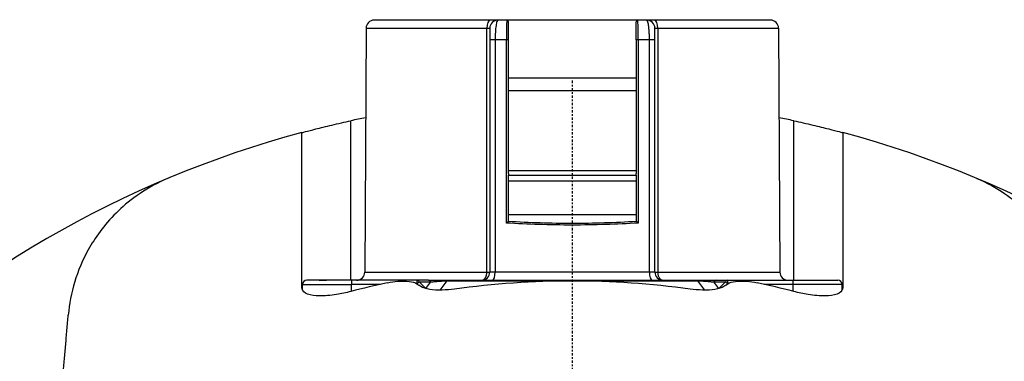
# Model space of a CAD drawing. Header units: millimetres. Extents: x 0 to 3390, y 0 to 1680.
# Tile 75 of 194: x 507 to 567, y 1568 to 1589. Entities that reach past the tile are written whole.
import ezdxf

# ---------------------------------------------------------------- set-up
doc = ezdxf.new("R2010")
doc.units = ezdxf.units.MM
doc.header["$LTSCALE"] = 0.2
doc.linetypes.add('CENTER2', pattern=[1.125, 0.75, -0.125, 0.125, -0.125])
doc.layers.add('02_Center Line', color=1, linetype='CENTER2')
doc.styles.add('Rainbow-4.0 Style', font='malgunsl.ttf')
doc.dimstyles.new('Rainbow-4.0 Style', dxfattribs={"dimtxt": 3.5, "dimasz": 2.5, "dimexe": 1, "dimexo": 1, "dimgap": 1, "dimtad": 1, "dimdsep": 46, "dimtxsty": 'Rainbow-4.0 Style', "dimcen": 0, "dimclrd": 251, "dimclre": 251, "dimclrt": 7, "dimazin": 3, "dimtp": 0.1, "dimtm": 0.1, "dimtfac": 0.61, "dimtmove": 0, "dimatfit": 3, "dimfxl": 1, "dimlwd": -1, "dimlwe": -1, "dimarcsym": 1})

# ---------------------------------------------------------------- blocks, each defined once
blk = doc.blocks.new('A$C8cfa445e')
for p, q in [((4.55, 75.15), (-12.119, 75.15)), ((-3.9, 65.767), (-3.9, 75.05)), ((12.119, 75.15), (5.019, 75.15)), ((-12.619, 74.653), (-12.697, 59.747)), ((-12.619, 74.653), (-5.226, 74.653)), ((5.226, 74.653), (12.619, 74.653)), ((12.619, 74.653), (12.697, 59.747)), ((-3.9, 73.95), (-5.05, 73.95)), ((-5.05, 73.95), (-5.05, 59.75)), ((-4.717, 73.95), (-4.717, 59.75)), ((-4.029, 62.748), (-4.029, 73.95)), ((5.05, 73.95), (3.9, 73.95)), ((3.9, 73.95), (3.9, 65.767)), ((4.029, 73.95), (4.029, 62.748)), ((4.717, 59.75), (4.717, 73.95)), ((5.05, 59.75), (5.05, 73.95)), ((-3.9, 71.621), (3.9, 71.621)), ((-3.9, 70.845), (3.9, 70.845)), ((-13.55, 59.25), (-13.55, 68.999)), ((13.55, 59.25), (13.55, 68.999)), ((3.9, 65.93), (-3.9, 65.93)), ((-3.9, 65.671), (3.9, 65.671)), ((-3.9, 65.302), (-3.9, 65.671)), ((3.9, 65.671), (3.9, 65.302)), ((3.9, 65.302), (-3.9, 65.302)), ((-3.9, 62.85), (-3.9, 65.302)), ((3.9, 65.302), (3.9, 62.85)), ((3.9, 63.243), (-3.9, 63.243)), ((-12.697, 59.747), (-5.227, 59.747)), ((5.05, 59.75), (-5.05, 59.75)), ((5.227, 59.747), (12.697, 59.747)), ((-8.807, 59.25), (-16.25, 59.25)), ((-13.5, 59.25), (-13.5, 59)), ((-9.511, 59.25), (-9.511, 59.04)), ((-9.486, 59.025), (-9.367, 59.144)), ((-9.367, 59.144), (-8.663, 59.144)), ((-8.962, 58.739), (-9.367, 59.144)), ((-8.96, 58.739), (-8.663, 59.144)), ((-8.082, 58.645), (-7.664, 59.217)), ((-7.667, 59.25), (-7.664, 59.25)), ((-7.664, 59.25), (7.664, 59.25)), ((-7.664, 59.217), (7.664, 59.217)), ((7.664, 59.25), (7.667, 59.25)), ((7.664, 59.217), (8.082, 58.645)), ((8.96, 58.739), (8.663, 59.144)), ((8.663, 59.144), (9.367, 59.144)), ((8.805, 59.25), (8.807, 59.25)), ((8.807, 59.25), (16.25, 59.25)), ((9.367, 59.144), (8.962, 58.739)), ((9.486, 59.025), (9.367, 59.144)), ((9.511, 59.04), (9.511, 59.25)), ((13.5, 59), (13.5, 59.25)), ((-16.5, 59), (-13.5, 59)), ((-16.5, 58.643), (-16.5, 59)), ((-11.739, 59), (-13.5, 59)), ((-13.5, 58.575), (-13.5, 59)), ((16.5, 59), (11.739, 59)), ((13.5, 58.575), (13.5, 59)), ((16.5, 58.643), (16.5, 59))]:
    blk.add_line(p, q)
for centre, radius, start, end in [((-12.119, 74.65), 0.5, 90.00193, 179.7), ((-4.55, 74.65), 0.5, 90, 180), ((-4, 75.05), 0.1, 0, 89.99999), ((4, 75.05), 0.1, 90.00001, 180), ((4.55, 74.65), 0.5, 0, 90), ((11.807, 74.75), 0.4, 89.98046, 90), ((12.119, 74.65), 0.5, 0.3, 89.99802), ((0, 6.45), 64, 101.39808, 102.22309), ((0, 6.45), 64, 77.77691, 78.60192), ((0, 6.45), 64, 104.98664, 225.25435), ((0, 6.45), 64, 314.74568, 75.01334), ((-13.197, 59.75), 0.5, 270, 359.7), ((-5.55, 59.75), 0.5, 270, 0), ((5.55, 59.75), 0.5, 180, 270), ((13.197, 59.75), 0.5, 180.3, 270), ((-16.25, 59), 0.25, 90, 180), ((0, 6.45), 53.845, 102.11419, 104.575), ((0, 6.45), 52.753, 82.1542, 97.8458), ((9.95, 59), 0.25, 90, 90.18302), ((0, 6.45), 53.845, 75.425, 77.88581), ((16.25, 59), 0.25, 0, 89.99991)]:
    blk.add_arc(centre, radius, start, end)
for centre, major_axis, ratio, start_param, end_param in [((-5.019, 74.65), (0, 0.5), 0.414108, 0, 1.56556), ((5.019, 74.65), (0, 0.5), 0.414108, 4.717625, 6.283185), ((-4, 62.85), (-0.1, 0), 0.212557, 2.654345, 3.141593), ((4, 62.85), (-0.1, 0), 0.212557, 0, 0.487247), ((-5.35, 59.75), (0.3, 0), 0.005745, 5.136611, 6.283185), ((-5.35, 59.749), (0.3, -0.002), 0.00338, 5.136635, 6.283185), ((-4.885, 59.75), (0, -0.5), 0.334559, 0, 1.570796), ((4.885, 59.75), (0, -0.5), 0.334559, 4.712389, 6.283185), ((5.35, 59.75), (-0.3, 0), 0.005745, 0, 1.14657), ((5.35, 59.749), (-0.3, -0.002), 0.00338, 0.000004, 1.146546), ((-9.511, 59), (0, 0.25), 0.707107, 5.32787, 6.283185), ((-8.807, 59), (0, 0.25), 0.707109, 5.327856, 6.283163), ((-7.664, 59), (0, 0.25), 0.000034, 5.75978, 6.283185), ((7.664, 59), (0, 0.25), 0.000034, 0, 0.523405), ((8.807, 59), (0, 0.25), 0.707107, 0.000002, 0.955317), ((9.511, 59), (0, 0.25), 0.707107, 0, 0.955317)]:
    blk.add_ellipse(centre, major_axis=major_axis, ratio=ratio, start_param=start_param, end_param=end_param)
for points, knots in [([(-4.55, 75.15), (-4.572, 75.15), (-4.594, 75.121), (-4.614, 75.064), (-4.634, 75.007), (-4.653, 74.921), (-4.668, 74.812), (-4.684, 74.703), (-4.696, 74.57), (-4.704, 74.422), (-4.713, 74.275), (-4.717, 74.112), (-4.717, 73.95)], [0, 0, 0, 0, 0.25, 0.25, 0.25, 0.5, 0.5, 0.5, 0.75, 0.75, 0.75, 1, 1, 1, 1]), ([(-4, 75.15), (-4.001, 75.15), (-4.004, 75.144), (-4.008, 75.114), (-4.011, 75.066), (-4.015, 74.999), (-4.017, 74.928), (-4.019, 74.863), (-4.02, 74.81), (-4.022, 74.753), (-4.023, 74.694), (-4.024, 74.63), (-4.025, 74.575), (-4.026, 74.529), (-4.027, 74.493), (-4.027, 74.464), (-4.028, 74.44), (-4.028, 74.421), (-4.028, 74.4), (-4.029, 74.359), (-4.029, 74.288), (-4.029, 74.19), (-4.029, 74.09), (-4.029, 74.011), (-4.029, 73.967), (-4.029, 73.95)], [0, 0, 0, 0, 0.0159548, 0.0318954, 0.0478849, 0.0638298, 0.079776, 0.0878159, 0.0958472, 0.1038157, 0.1117609, 0.1197171, 0.1277206, 0.1317352, 0.1357482, 0.1397527, 0.1417495, 0.1437416, 0.1458073, 0.1486905, 0.1569147, 0.1684366, 0.1791739, 0.1871284, 0.1922707, 0.1922707, 0.1922707, 0.1922707]), ([(3.9, 73.95), (3.9, 73.989), (3.9, 74.077), (3.9, 74.191), (3.9, 74.292), (3.9, 74.373), (3.9, 74.451), (3.901, 74.54), (3.901, 74.632), (3.901, 74.727), (3.901, 74.813), (3.901, 74.879), (3.9, 74.928), (3.9, 74.966), (3.9, 74.997), (3.9, 75.027), (3.9, 75.043), (3.9, 75.049), (3.9, 75.05), (3.9, 75.05)], [0, 0, 0, 0, 0.0117575, 0.0263422, 0.0346852, 0.0437104, 0.0525306, 0.0607294, 0.0752531, 0.0872895, 0.1002055, 0.1149047, 0.1229186, 0.1313609, 0.14165, 0.1508264, 0.1657061, 0.1713856, 0.1758838, 0.1758838, 0.1758838, 0.1758838]), ([(4.029, 73.95), (4.029, 74.111), (4.028, 74.272), (4.026, 74.419), (4.025, 74.566), (4.023, 74.699), (4.02, 74.809), (4.018, 74.918), (4.015, 75.005), (4.011, 75.062), (4.008, 75.12), (4.004, 75.15), (4, 75.15)], [-1, -1, -1, -1, -0.75, -0.75, -0.75, -0.5, -0.5, -0.5, -0.25, -0.25, -0.25, 0, 0, 0, 0]), ([(4.717, 73.95), (4.717, 73.99), (4.718, 74.07), (4.715, 74.187), (4.712, 74.314), (4.708, 74.39), (4.706, 74.422), (4.705, 74.442), (4.7, 74.506), (4.697, 74.548), (4.689, 74.646), (4.679, 74.735), (4.668, 74.812), (4.65, 74.939), (4.631, 75.016), (4.614, 75.064), (4.575, 75.175), (4.551, 75.15), (4.55, 75.15)], [-1, -1, -1, -1, -0.875, -0.875, -0.875, -0.7531665, -0.7531665, -0.7531665, -0.6774673, -0.6774673, -0.6774673, -0.5, -0.5, -0.5, -0.3512367, -0.3512367, -0.3512367, -0.0000001, -0.0000001, -0.0000001, -0.0000001]), ([(5.019, 75.15), (4.88, 75.15), (4.76, 75.15), (4.678, 75.15), (4.678, 75.15), (4.678, 75.15), (4.678, 75.15), (4.676, 75.15), (4.626, 75.15), (4.584, 75.15), (4.567, 75.15), (4.55, 75.15), (4.55, 75.15)], [0, 0, 0, 0, 0.499965, 0.499965, 0.499965, 0.500055, 0.500055, 0.500055, 0.75, 0.75, 0.75, 1, 1, 1, 1]), ([(-5.226, 74.653), (-5.173, 74.652), (-5.128, 74.652), (-5.098, 74.652), (-5.067, 74.651), (-5.05, 74.651), (-5.05, 74.65)], [-1, -1, -1, -1, -0.5, -0.5, -0.5, 0, 0, 0, 0]), ([(-5.05, 74.65), (-5.05, 74.65), (-5.05, 74.647), (-5.05, 74.634), (-5.05, 74.616), (-5.05, 74.596), (-5.05, 74.572), (-5.05, 74.54), (-5.05, 74.498), (-5.05, 74.444), (-5.05, 74.384), (-5.05, 74.324), (-5.05, 74.268), (-5.05, 74.22), (-5.05, 74.168), (-5.05, 74.103), (-5.05, 74.03), (-5.05, 73.975), (-5.05, 73.95)], [0, 0, 0, 0, 0.0071408, 0.0166845, 0.0223409, 0.028564, 0.0342725, 0.0395922, 0.0490431, 0.0569127, 0.0649465, 0.0742618, 0.0794009, 0.0848584, 0.0907399, 0.0961446, 0.1054808, 0.1128321, 0.1128321, 0.1128321, 0.1128321]), ([(5.05, 74.65), (5.05, 74.651), (5.067, 74.651), (5.098, 74.652), (5.129, 74.652), (5.174, 74.652), (5.226, 74.653)], [-1, -1, -1, -1, -0.5, -0.5, -0.5, 0, 0, 0, 0]), ([(5.05, 73.95), (5.05, 73.975), (5.05, 74.031), (5.05, 74.104), (5.05, 74.169), (5.05, 74.22), (5.05, 74.269), (5.05, 74.326), (5.05, 74.385), (5.05, 74.445), (5.05, 74.499), (5.05, 74.54), (5.05, 74.572), (5.05, 74.596), (5.05, 74.616), (5.05, 74.635), (5.05, 74.647), (5.05, 74.65), (5.05, 74.65)], [0, 0, 0, 0, 0.0074476, 0.0168053, 0.0221929, 0.0280387, 0.033538, 0.0387033, 0.0480235, 0.0559998, 0.0639175, 0.0733644, 0.0786622, 0.0843356, 0.0905816, 0.0962476, 0.1057698, 0.1128351, 0.1128351, 0.1128351, 0.1128351]), ([(-16.55, 68.273), (-16.55, 68.273), (-16.475, 68.293), (-16.172, 68.373), (-15.944, 68.433), (-15.415, 68.567), (-15.075, 68.65), (-14.332, 68.826), (-13.929, 68.917), (-13.55, 68.999)], [0.9147416, 0.9147416, 0.9147416, 0.9147416, 1.0276846, 1.0276846, 1.1406276, 1.1406276, 1.2568884, 1.2568884, 1.3731493, 1.3731493, 1.3731493, 1.3731493]), ([(13.55, 68.999), (13.929, 68.917), (14.332, 68.826), (15.075, 68.65), (15.415, 68.567), (15.944, 68.433), (16.172, 68.373), (16.475, 68.293), (16.55, 68.273), (16.55, 68.273)], [1.3710755, 1.3710755, 1.3710755, 1.3710755, 1.4873364, 1.4873364, 1.6035972, 1.6035972, 1.7165402, 1.7165402, 1.8294832, 1.8294832, 1.8294832, 1.8294832]), ([(-24.736, 65.476), (-25.33, 65.228), (-25.92, 64.908), (-26.956, 64.214), (-27.405, 63.84), (-28.539, 62.761), (-29.106, 61.991), (-29.963, 60.506), (-30.247, 59.792), (-30.648, 58.474), (-30.776, 57.791), (-30.833, 57.125)], [-3.409345, -3.409345, -3.409345, -3.409345, -3.216288, -3.216288, -3.023232, -3.023232, -2.605504, -2.605504, -2.187775, -2.187775, -1.726801, -1.726801, -1.726801, -1.726801]), ([(24.736, 65.476), (25.33, 65.228), (25.92, 64.908), (26.956, 64.214), (27.405, 63.84), (28.539, 62.761), (29.106, 61.991), (29.963, 60.506), (30.247, 59.792), (30.648, 58.474), (30.776, 57.791), (30.833, 57.125)], [3.409345, 3.409345, 3.409345, 3.409345, 3.602401, 3.602401, 3.795458, 3.795458, 4.213186, 4.213186, 4.630915, 4.630915, 5.091889, 5.091889, 5.091889, 5.091889]), ([(-4.029, 62.748), (-4.027, 62.749), (-4.025, 62.751), (-4.013, 62.763), (-4.002, 62.773), (-3.98, 62.792), (-3.969, 62.801), (-3.949, 62.817), (-3.939, 62.824), (-3.923, 62.834), (-3.917, 62.838), (-3.912, 62.84)], [-0.00081594, -0.00081594, -0.00081594, -0.00081594, 0, 0, 0.00434523, 0.00434523, 0.00866843, 0.00866843, 0.01260538, 0.01260538, 0.01598949, 0.01598949, 0.01598949, 0.01598949]), ([(4.029, 62.748), (2.723, 62.665), (1.362, 62.624), (0, 62.624), (-1.362, 62.624), (-2.723, 62.665), (-4.029, 62.748)], [0.0000001, 0.0000001, 0.0000001, 0.0000001, 0.5, 0.5, 0.5, 0.9999999, 0.9999999, 0.9999999, 0.9999999]), ([(3.912, 62.84), (2.643, 62.761), (1.321, 62.721), (0, 62.721), (-1.321, 62.721), (-2.643, 62.761), (-3.912, 62.84)], [-1, -1, -1, -1, -0.5, -0.5, -0.5, 0, 0, 0, 0]), ([(4.029, 62.748), (4.027, 62.749), (4.025, 62.751), (4.014, 62.762), (4.004, 62.771), (3.984, 62.788), (3.974, 62.797), (3.954, 62.813), (3.943, 62.821), (3.929, 62.831), (3.925, 62.833), (3.917, 62.837), (3.914, 62.839), (3.912, 62.84)], [-0.01668635, -0.01668635, -0.01668635, -0.01668635, -0.01587552, -0.01587552, -0.01199498, -0.01199498, -0.00809868, -0.00809868, -0.00371514, -0.00371514, -0.00177282, -0.00177282, -0.00000048, -0.00000048, -0.00000048, -0.00000048]), ([(-5.55, 59.25), (-5.539, 59.25), (-5.525, 59.251), (-5.507, 59.254), (-5.498, 59.256), (-5.492, 59.258), (-5.487, 59.26), (-5.482, 59.261), (-5.472, 59.265), (-5.453, 59.273), (-5.429, 59.286), (-5.407, 59.302), (-5.389, 59.317), (-5.371, 59.333), (-5.354, 59.352), (-5.34, 59.369), (-5.33, 59.383), (-5.323, 59.393), (-5.317, 59.402), (-5.308, 59.417), (-5.293, 59.444), (-5.272, 59.489), (-5.25, 59.555), (-5.232, 59.643), (-5.227, 59.71), (-5.227, 59.747)], [0, 0, 0, 0, 0.00512698, 0.00683153, 0.00853512, 0.00938688, 0.01023875, 0.01078315, 0.0117911, 0.01520277, 0.02049146, 0.02369061, 0.0269047, 0.03013719, 0.03339232, 0.03667523, 0.03832914, 0.03999146, 0.04092203, 0.04226031, 0.04617744, 0.0517875, 0.05915213, 0.06838531, 0.07946887, 0.07946887, 0.07946887, 0.07946887]), ([(5.227, 59.747), (5.227, 59.713), (5.231, 59.65), (5.245, 59.577), (5.264, 59.512), (5.287, 59.453), (5.315, 59.403), (5.337, 59.372), (5.359, 59.345), (5.382, 59.322), (5.407, 59.302), (5.426, 59.289), (5.446, 59.277), (5.473, 59.264), (5.507, 59.253), (5.536, 59.25), (5.55, 59.25)], [0, 0, 0, 0, 0.01020783, 0.01894268, 0.02273913, 0.03195605, 0.03947484, 0.04279924, 0.04608711, 0.05257088, 0.0557799, 0.05897145, 0.06242711, 0.06586948, 0.07270408, 0.07945663, 0.07945663, 0.07945663, 0.07945663]), ([(-11.3, 59.096), (-11.096, 59.14), (-10.881, 59.173), (-10.421, 59.21), (-10.181, 59.205), (-9.792, 59.153), (-9.621, 59.103), (-9.46, 59.01), (-9.423, 58.983), (-9.394, 58.954)], [0.3423207, 0.3423207, 0.3423207, 0.3423207, 0.4035521, 0.4035521, 0.4804546, 0.4804546, 0.5589824, 0.5589824, 0.5878768, 0.5878768, 0.5878768, 0.5878768]), ([(-8.804, 59.25), (-8.68, 59.25), (-8.546, 59.25), (-8.249, 59.251), (-8.079, 59.251), (-7.899, 59.25)], [0, 0, 0, 0, 0.0526353, 0.0526353, 0.1083106, 0.1083106, 0.1083106, 0.1083106]), ([(-8.663, 59.144), (-8.607, 59.15), (-8.535, 59.158), (-8.443, 59.167), (-8.421, 59.17), (-8.399, 59.172), (-8.379, 59.174), (-8.308, 59.181), (-8.249, 59.186), (-8.202, 59.189), (-8.116, 59.196), (-8.025, 59.202), (-7.929, 59.207), (-7.843, 59.211), (-7.753, 59.215), (-7.664, 59.217)], [0, 0, 0, 0, 0.25, 0.25, 0.25, 0.3066168, 0.3066168, 0.3066168, 0.5, 0.5, 0.5, 0.762799, 0.762799, 0.762799, 1, 1, 1, 1]), ([(7.664, 59.217), (7.754, 59.214), (7.844, 59.21), (7.931, 59.207), (7.935, 59.207), (7.939, 59.206), (7.943, 59.206), (7.986, 59.205), (8.059, 59.201), (8.154, 59.193), (8.169, 59.192), (8.185, 59.191), (8.202, 59.19), (8.27, 59.184), (8.334, 59.178), (8.397, 59.172), (8.431, 59.168), (8.467, 59.165), (8.504, 59.161)], [0, 0, 0, 0, 0.2390008, 0.2390008, 0.2390008, 0.25, 0.25, 0.25, 0.4644749, 0.4644749, 0.4644749, 0.5, 0.5, 0.5, 0.7, 0.7, 0.7, 0.8255701, 0.8255701, 0.8255701, 0.8255701]), ([(7.896, 59.25), (8.015, 59.251), (8.129, 59.251), (8.37, 59.25), (8.495, 59.25), (8.678, 59.25), (8.743, 59.25), (8.805, 59.25)], [0, 0, 0, 0, 0.0366462, 0.0366462, 0.0825467, 0.0825467, 0.1088277, 0.1088277, 0.1088277, 0.1088277]), ([(9.394, 58.954), (9.423, 58.983), (9.46, 59.01), (9.621, 59.103), (9.792, 59.153), (10.181, 59.205), (10.421, 59.21), (10.881, 59.173), (11.096, 59.14), (11.3, 59.096)], [0.0496334, 0.0496334, 0.0496334, 0.0496334, 0.0785278, 0.0785278, 0.1570556, 0.1570556, 0.2339581, 0.2339581, 0.2951895, 0.2951895, 0.2951895, 0.2951895]), ([(15.037, 59.251), (15.117, 59.251), (15.228, 59.251), (15.397, 59.25), (15.438, 59.25), (15.48, 59.25)], [0, 0, 0, 0, 0.05990461, 0.05990461, 0.07785102, 0.07785102, 0.07785102, 0.07785102]), ([(15.044, 59.251), (15.127, 59.251), (15.24, 59.251), (15.407, 59.25), (15.443, 59.25), (15.48, 59.25)], [0, 0, 0, 0, 0.06014696, 0.06014696, 0.07598585, 0.07598585, 0.07598585, 0.07598585]), ([(-13.55, 58.562), (-13.835, 58.489), (-14.134, 58.424), (-14.799, 58.315), (-15.158, 58.285), (-15.745, 58.293), (-16.007, 58.331), (-16.381, 58.481), (-16.493, 58.592), (-16.532, 58.716), (-16.544, 58.753), (-16.55, 58.793), (-16.55, 58.835)], [1.4706784, 1.4706784, 1.4706784, 1.4706784, 1.556681, 1.556681, 1.6701158, 1.6701158, 1.7843335, 1.7843335, 1.8985513, 1.8985513, 1.8985513, 1.9328987, 1.9328987, 1.9328987, 1.9328987]), ([(-7.201, 58.71), (-7.45, 58.675), (-7.712, 58.653), (-8.244, 58.64), (-8.508, 58.656), (-8.942, 58.724), (-9.136, 58.783), (-9.319, 58.89), (-9.36, 58.921), (-9.394, 58.954)], [1.0997523, 1.0997523, 1.0997523, 1.0997523, 1.1738536, 1.1738536, 1.2592202, 1.2592202, 1.3486982, 1.3486982, 1.3813303, 1.3813303, 1.3813303, 1.3813303]), ([(9.394, 58.954), (9.36, 58.921), (9.319, 58.89), (9.136, 58.783), (8.942, 58.724), (8.508, 58.656), (8.244, 58.64), (7.712, 58.653), (7.45, 58.675), (7.201, 58.71)], [0.7858209, 0.7858209, 0.7858209, 0.7858209, 0.818453, 0.818453, 0.907931, 0.907931, 0.9932976, 0.9932976, 1.0673989, 1.0673989, 1.0673989, 1.0673989]), ([(16.55, 58.835), (16.55, 58.793), (16.544, 58.753), (16.493, 58.592), (16.381, 58.481), (16.007, 58.331), (15.745, 58.293), (15.158, 58.285), (14.799, 58.315), (14.134, 58.424), (13.835, 58.489), (13.55, 58.562)], [0.9313581, 0.9313581, 0.9313581, 0.9313581, 0.9657055, 0.9657055, 1.0799232, 1.0799232, 1.194141, 1.194141, 1.3075758, 1.3075758, 1.3935784, 1.3935784, 1.3935784, 1.3935784])]:
    blk.add_open_spline(points, degree=3, knots=knots)
for points in [[(-5.227, 59.747), (-5.226, 64.716), (-5.226, 69.685), (-5.226, 74.653)], [(5.226, 74.653), (5.226, 69.685), (5.226, 64.716), (5.227, 59.747)], [(-3.9, 65.767), (-3.9, 65.735), (-3.9, 65.703), (-3.9, 65.671)], [(3.9, 65.671), (3.9, 65.703), (3.9, 65.735), (3.9, 65.767)], [(-15.48, 59.25), (-15.302, 59.25), (-15.148, 59.251), (-15.045, 59.251)], [(-8.807, 59.25), (-8.806, 59.25), (-8.805, 59.25), (-8.804, 59.25)], [(-7.899, 59.25), (-7.797, 59.25), (-7.718, 59.25), (-7.667, 59.25)], [(7.667, 59.25), (7.721, 59.25), (7.799, 59.25), (7.896, 59.25)], [(8.504, 59.161), (8.555, 59.156), (8.608, 59.15), (8.663, 59.144)]]:
    blk.add_open_spline(points, degree=3)
for points, weights in [([(-16.55, 58.835), (-16.55, 63.194), (-16.55, 68.273)], [1.00791891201, 1.00791722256, 1.00156864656]), ([(16.55, 68.273), (16.55, 63.194), (16.55, 58.835)], [1.00156864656, 1.00791722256, 1.00791891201]), ([(-31.918, 44.731), (-31.422, 50.39), (-30.833, 57.125)], [1.00850206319, 1.01499787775, 1.00826501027])]:
    blk.add_rational_spline(points, weights, degree=2)
at = {"layer": '02_Center Line'}
blk.add_line((0, 71.45), (0, -58.55), dxfattribs=at)

msp = doc.modelspace()

# ---------------------------------------------------------------- block references
msp.add_blockref('A$C8cfa445e', (540.982, 1513.979))

# ---------------------------------------------------------------- leaders
at = {"annotation_type": 0, "has_hookline": 1, "hookline_direction": 0, "text_width": 238.885}
msp.add_leader([(540.982, 1513.979), (605.542, 1587.826), (615.542, 1587.826)], dimstyle='Rainbow-4.0 Style', override={"dimscale": 4, "dimgap": 1, "dimtad": 1}, dxfattribs=at)

doc.saveas('drawing.dxf')
